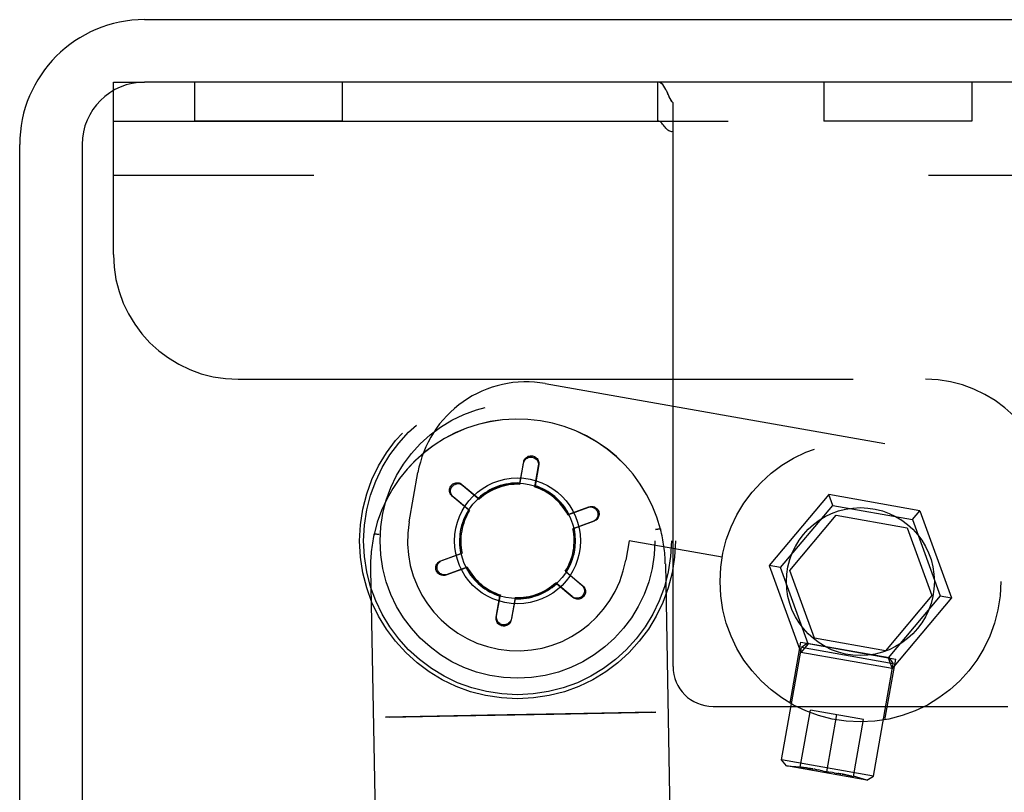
# Model space of a CAD drawing. Header units: inches. Extents: x 0 to 224, y 0 to 145.
# Tile 59 of 63: x 167.66 to 169.63, y 85.4 to 86.95. Entities that reach past the tile are written whole.
import ezdxf

# ---------------------------------------------------------------- set-up
doc = ezdxf.new("R2010")
doc.units = ezdxf.units.IN
doc.header["$LTSCALE"] = 12.302632
doc.header["$MEASUREMENT"] = 0
doc.linetypes.add('HIDDEN', pattern=[0.2, 0.1, -0.1])
doc.layers.get('0').update_dxf_attribs({"linetype": 'CONTINUOUS'})
doc.layers.add('02___PRT_ALL_AXES', color=7, linetype='CONTINUOUS')
doc.layers.add('DEFAULT_2', color=8, linetype='HIDDEN')

msp = doc.modelspace()

# ---------------------------------------------------------------- linework, layer by layer
at = {"color": 7, "linetype": 'Continuous'}
for p, q in [((167.9107, 86.9507), (185.5982, 86.9507)), ((185.6607, 86.8257), (167.9107, 86.8257)), ((167.6607, 83.7007), (167.6607, 86.7007)), ((167.7857, 86.7007), (167.7857, 83.7071))]:
    msp.add_line(p, q, dxfattribs=at)
for radius in [0.25, 0.125]:
    msp.add_arc((167.9107, 86.7007), radius, 90, 180, dxfattribs=at)
at = {"layer": '02___PRT_ALL_AXES', "color": 8, "linetype": 'HIDDEN'}
for p, q in [((168.0102, 86.8257), (168.0102, 86.7477)), ((168.3062, 86.8257), (168.0102, 86.8257)), ((168.3062, 86.8257), (168.3062, 86.7477)), ((169.2702, 86.8257), (169.2702, 86.7477)), ((169.5662, 86.8257), (169.2702, 86.8257)), ((169.5662, 86.8257), (169.5662, 86.7477)), ((168.3062, 86.7477), (168.0102, 86.7477)), ((169.5662, 86.7477), (169.2702, 86.7477)), ((168.8803, 85.9073), (168.8735, 85.8689)), ((169.0664, 85.8745), (168.8803, 85.9073)), ((168.9528, 85.8615), (168.9723, 84.7877)), ((168.3629, 85.8508), (168.3824, 84.7769)), ((169.2023, 85.5825), (169.2237, 85.7041)), ((169.2237, 85.7041), (169.4138, 85.6705)), ((169.1855, 85.4686), (169.2252, 85.6936)), ((169.3692, 85.4362), (169.4089, 85.6613)), ((169.3924, 85.549), (169.4138, 85.6705))]:
    msp.add_line(p, q, dxfattribs=at)
for centre, radius in [((168.6569, 85.9071), 0.316), ((168.6569, 85.9071), 0.308), ((168.6569, 85.9071), 0.275), ((169.3432, 85.8257), 0.281), ((168.6569, 85.9072), 0.126), ((168.6569, 85.9071), 0.1155), ((169.3432, 85.8257), 0.148)]:
    msp.add_circle(centre, radius, dxfattribs=at)
msp.add_arc((168.6569, 85.9071), 0.22, 170, 350, dxfattribs=at)
at = {"layer": 'DEFAULT_2', "color": 8, "linetype": 'HIDDEN'}
for p, q in [((167.8482, 86.4807), (167.8482, 86.8257)), ((167.8482, 86.8257), (167.9107, 86.8257)), ((168.9379, 86.7477), (168.9379, 86.8257)), ((168.9557, 86.8068), (168.9538, 86.8107)), ((168.9682, 85.6557), (168.9682, 86.784)), ((167.8482, 86.7477), (169.7182, 86.7477)), ((168.954, 86.7332), (168.9524, 86.7352)), ((168.9557, 86.7314), (168.954, 86.7333)), ((168.9575, 86.7297), (168.9556, 86.7314)), ((168.9595, 86.7283), (168.9575, 86.7297)), ((168.9615, 86.7273), (168.9595, 86.7283)), ((168.9636, 86.7266), (168.9615, 86.7273)), ((185.4732, 86.6387), (167.8482, 86.6387)), ((168.0982, 86.2307), (169.4732, 86.2307)), ((168.7125, 86.2222), (169.392, 86.1024)), ((168.6616, 86.0204), (168.6691, 86.0626)), ((168.6617, 86.023), (168.6693, 86.0652)), ((168.6986, 86.0574), (168.6912, 86.0152)), ((168.6993, 86.0599), (168.692, 86.0176)), ((168.4402, 85.9453), (168.4576, 86.0438)), ((168.5458, 86.0202), (168.5787, 85.9927)), ((168.5476, 86.0184), (168.5804, 85.9908)), ((168.6616, 86.0204), (168.6617, 86.023)), ((168.6912, 86.0152), (168.692, 86.0176)), ((168.5589, 85.9692), (168.5262, 85.9969)), ((168.5611, 85.9679), (168.5283, 85.9954)), ((168.5804, 85.9908), (168.5787, 85.9927)), ((169.2798, 85.9998), (169.1607, 85.8578)), ((169.2877, 85.9781), (169.2798, 85.9998)), ((169.4623, 85.9676), (169.2798, 85.9998)), ((168.7574, 85.9596), (168.7977, 85.9743)), ((168.7597, 85.9608), (168.8, 85.9754)), ((169.1834, 85.8538), (169.2877, 85.9781)), ((169.2877, 85.9781), (169.4475, 85.9499)), ((168.5611, 85.9679), (168.5589, 85.9692)), ((168.7574, 85.9596), (168.7597, 85.9608)), ((169.202, 85.8481), (169.2948, 85.9586)), ((169.2948, 85.9586), (169.4369, 85.9336)), ((169.4475, 85.9499), (169.4623, 85.9676)), ((169.4623, 85.9676), (169.5257, 85.7935)), ((168.808, 85.9461), (168.7677, 85.9314)), ((168.8104, 85.9467), (168.7702, 85.932)), ((169.4369, 85.9336), (169.4863, 85.7979)), ((169.4475, 85.9499), (169.5029, 85.7975)), ((168.3704, 85.9211), (168.3801, 85.9201)), ((168.3801, 85.92), (168.3704, 85.921)), ((168.7677, 85.9314), (168.7702, 85.932)), ((168.933, 85.9302), (168.9427, 85.9316)), ((168.9427, 85.9315), (168.933, 85.9301)), ((168.5033, 85.8674), (168.5436, 85.8822)), ((168.5058, 85.8681), (168.5461, 85.8827)), ((168.5461, 85.8827), (168.5436, 85.8822)), ((169.1607, 85.8578), (169.2241, 85.6837)), ((169.1834, 85.8538), (169.1607, 85.8578)), ((168.5541, 85.8533), (168.5138, 85.8388)), ((168.5564, 85.8545), (168.5161, 85.8399)), ((168.5564, 85.8545), (168.5541, 85.8533)), ((168.7527, 85.8463), (168.7855, 85.8187)), ((168.7527, 85.8463), (168.7548, 85.8449)), ((168.7548, 85.8449), (168.7876, 85.8173)), ((169.2389, 85.7014), (169.1834, 85.8538)), ((169.2514, 85.7124), (169.202, 85.8481)), ((168.7334, 85.8233), (168.7351, 85.8214)), ((168.7662, 85.7958), (168.7334, 85.8233)), ((168.768, 85.7939), (168.7351, 85.8214)), ((168.6145, 85.7543), (168.6218, 85.7965)), ((168.6151, 85.7567), (168.6226, 85.799)), ((168.6226, 85.799), (168.6218, 85.7965)), ((169.4863, 85.7979), (169.3935, 85.6874)), ((169.5029, 85.7975), (169.3987, 85.6732)), ((169.5029, 85.7975), (169.5257, 85.7935)), ((168.652, 85.7912), (168.6445, 85.749)), ((168.6521, 85.7937), (168.6447, 85.7515)), ((168.6521, 85.7937), (168.652, 85.7912)), ((169.5257, 85.7935), (169.4066, 85.6515)), ((169.2389, 85.7014), (169.2241, 85.6837)), ((169.2368, 85.7018), (169.2252, 85.6936)), ((169.4008, 85.6728), (169.2368, 85.7018)), ((169.3935, 85.6874), (169.2514, 85.7124)), ((169.4066, 85.6515), (169.2241, 85.6837)), ((169.4089, 85.6613), (169.2252, 85.6936)), ((169.3987, 85.6732), (169.4066, 85.6515)), ((169.4008, 85.6728), (169.4089, 85.6613)), ((168.3925, 85.5543), (168.9339, 85.5642)), ((168.9339, 85.5641), (168.3925, 85.5542)), ((168.5342, 85.5567), (168.7296, 85.5602)), ((168.7923, 85.5617), (168.5969, 85.5582)), ((168.7296, 85.5602), (168.8643, 85.5627)), ((168.9261, 85.5641), (168.7923, 85.5617)), ((168.8643, 85.5627), (168.9339, 85.5641)), ((169.0482, 85.5757), (169.6382, 85.5757)), ((169.2229, 85.4543), (169.243, 85.5686)), ((169.3494, 85.5499), (169.243, 85.5686)), ((169.276, 85.4449), (169.2962, 85.5593)), ((168.4622, 85.5557), (168.3925, 85.5543)), ((168.4003, 85.5543), (168.5342, 85.5567)), ((168.5969, 85.5582), (168.4622, 85.5557)), ((169.3292, 85.4355), (169.3494, 85.5499)), ((169.195, 85.4569), (169.1855, 85.4686)), ((169.3692, 85.4362), (169.1855, 85.4686)), ((169.3563, 85.4284), (169.195, 85.4569)), ((169.195, 85.4569), (169.223, 85.4551)), ((169.2482, 85.4506), (169.2524, 85.4499)), ((169.2524, 85.4499), (169.2504, 85.4502)), ((169.2524, 85.4499), (169.2562, 85.4492)), ((169.2543, 85.4495), (169.258, 85.4488)), ((169.2562, 85.4492), (169.2598, 85.4485)), ((169.2634, 85.4477), (169.2598, 85.4485)), ((169.267, 85.447), (169.2634, 85.4477)), ((169.267, 85.447), (169.2706, 85.4462)), ((169.276, 85.4449), (169.2797, 85.4445)), ((169.2797, 85.4445), (169.2834, 85.444)), ((169.2871, 85.4435), (169.2834, 85.444)), ((169.2908, 85.443), (169.2871, 85.4435)), ((169.2908, 85.443), (169.2944, 85.4424)), ((169.2944, 85.4424), (169.298, 85.4418)), ((169.3563, 85.4284), (169.3294, 85.4363)), ((169.3563, 85.4284), (169.3692, 85.4362))]:
    msp.add_line(p, q, dxfattribs=at)
for points in [[(168.9521, 86.8138), (168.9504, 86.8167), (168.9484, 86.8196), (168.9462, 86.8219), (168.9441, 86.8237), (168.942, 86.8248), (168.9399, 86.8255), (168.9379, 86.8257)], [(168.9538, 86.8107), (168.9519, 86.8143), (168.9497, 86.8177), (168.9475, 86.8206), (168.9451, 86.823), (168.9426, 86.8246), (168.9402, 86.8254), (168.9379, 86.8257)], [(168.9682, 86.784), (168.9659, 86.7868), (168.9637, 86.7902), (168.9616, 86.7941), (168.9595, 86.7984), (168.9555, 86.8073)], [(168.9682, 86.784), (168.9662, 86.7864), (168.9642, 86.7893), (168.9624, 86.7926), (168.9606, 86.7962), (168.9588, 86.7999), (168.9571, 86.8036)], [(168.9474, 86.7417), (168.9456, 86.7437), (168.9438, 86.7454), (168.9419, 86.7467), (168.9399, 86.7474), (168.9379, 86.7477)], [(168.9507, 86.7374), (168.9491, 86.7395), (168.9474, 86.7417)], [(168.9524, 86.7352), (168.9507, 86.7373), (168.9491, 86.7395)], [(168.9682, 86.7266), (168.9658, 86.7264), (168.9636, 86.7266)], [(168.6691, 86.0626), (168.6696, 86.0648), (168.6705, 86.0668), (168.6716, 86.0687), (168.673, 86.0704), (168.6746, 86.0718), (168.6764, 86.073), (168.6783, 86.074), (168.6803, 86.0746), (168.6824, 86.0749), (168.6845, 86.075), (168.6866, 86.0748), (168.6886, 86.0742), (168.6905, 86.0734), (168.6923, 86.0724), (168.694, 86.0711), (168.6954, 86.0696), (168.6967, 86.0678), (168.6976, 86.0659), (168.6983, 86.0639), (168.6988, 86.0618), (168.6988, 86.0596), (168.6986, 86.0574)], [(168.6693, 86.0652), (168.6698, 86.0673), (168.6707, 86.0694), (168.6718, 86.0712), (168.6732, 86.0729), (168.6749, 86.0744), (168.6767, 86.0756), (168.6786, 86.0765), (168.6807, 86.0771), (168.6828, 86.0775), (168.6849, 86.0775), (168.687, 86.0773), (168.6891, 86.0768), (168.691, 86.076), (168.6929, 86.0749), (168.6945, 86.0736), (168.696, 86.0721), (168.6973, 86.0703), (168.6983, 86.0684), (168.699, 86.0664), (168.6994, 86.0643), (168.6995, 86.0621), (168.6993, 86.0599)], [(168.5262, 85.9969), (168.5246, 85.9984), (168.5233, 86.0002), (168.5222, 86.0021), (168.5214, 86.0042), (168.521, 86.0063), (168.5209, 86.0085), (168.521, 86.0106), (168.5215, 86.0127), (168.5223, 86.0147), (168.5233, 86.0166), (168.5245, 86.0183), (168.526, 86.0198), (168.5277, 86.0211), (168.5295, 86.0222), (168.5315, 86.0229), (168.5336, 86.0235), (168.5357, 86.0237), (168.5378, 86.0236), (168.54, 86.0232), (168.542, 86.0225), (168.5439, 86.0215), (168.5458, 86.0202)], [(168.5283, 85.9954), (168.5267, 85.997), (168.5254, 85.9987), (168.5243, 86.0006), (168.5235, 86.0027), (168.5231, 86.0048), (168.5229, 86.0069), (168.5231, 86.0091), (168.5235, 86.0111), (168.5243, 86.0131), (168.5253, 86.015), (168.5265, 86.0166), (168.528, 86.0181), (168.5296, 86.0194), (168.5314, 86.0204), (168.5334, 86.0212), (168.5354, 86.0217), (168.5375, 86.0219), (168.5397, 86.0218), (168.5418, 86.0214), (168.5438, 86.0207), (168.5458, 86.0197), (168.5476, 86.0184)], [(168.7977, 85.9743), (168.7998, 85.9749), (168.802, 85.9752), (168.8042, 85.9751), (168.8064, 85.9748), (168.8084, 85.9741), (168.8104, 85.9732), (168.8121, 85.972), (168.8137, 85.9705), (168.815, 85.9689), (168.8161, 85.9671), (168.817, 85.9652), (168.8175, 85.9632), (168.8178, 85.9611), (168.8178, 85.959), (168.8175, 85.957), (168.8169, 85.9549), (168.816, 85.953), (168.8149, 85.9512), (168.8134, 85.9496), (168.8118, 85.9482), (168.81, 85.947), (168.808, 85.9461)], [(168.8, 85.9754), (168.8022, 85.976), (168.8043, 85.9763), (168.8065, 85.9762), (168.8087, 85.9758), (168.8108, 85.9751), (168.8127, 85.9742), (168.8145, 85.973), (168.8161, 85.9715), (168.8174, 85.9698), (168.8185, 85.968), (168.8194, 85.9661), (168.82, 85.964), (168.8202, 85.9619), (168.8202, 85.9598), (168.8199, 85.9577), (168.8193, 85.9557), (168.8185, 85.9537), (168.8173, 85.9519), (168.8159, 85.9503), (168.8143, 85.9488), (168.8125, 85.9477), (168.8104, 85.9467)], [(168.3704, 85.9211), (168.3703, 85.9211), (168.3702, 85.921), (168.3701, 85.9208), (168.37, 85.9206), (168.3699, 85.9203), (168.3698, 85.92)], [(168.3698, 85.9199), (168.3699, 85.9202), (168.37, 85.9205), (168.3701, 85.9207), (168.3702, 85.9209), (168.3703, 85.921), (168.3704, 85.921)], [(168.9433, 85.9304), (168.9432, 85.9308), (168.9431, 85.931), (168.943, 85.9313), (168.9429, 85.9314), (168.9428, 85.9315), (168.9427, 85.9316)], [(168.9427, 85.9315), (168.9428, 85.9314), (168.9429, 85.9314), (168.943, 85.9312), (168.9431, 85.9309), (168.9432, 85.9307), (168.9433, 85.9303)], [(168.5138, 85.8388), (168.5116, 85.8382), (168.5094, 85.8379), (168.5072, 85.8379), (168.5051, 85.8383), (168.503, 85.839), (168.5011, 85.84), (168.4993, 85.8412), (168.4977, 85.8426), (168.4963, 85.8443), (168.4952, 85.8461), (168.4944, 85.8481), (168.4938, 85.8501), (168.4935, 85.8522), (168.4935, 85.8543), (168.4938, 85.8564), (168.4944, 85.8585), (168.4953, 85.8604), (168.4965, 85.8622), (168.4979, 85.8639), (168.4995, 85.8653), (168.5013, 85.8665), (168.5033, 85.8674)], [(168.5161, 85.8399), (168.5139, 85.8393), (168.5118, 85.839), (168.5096, 85.839), (168.5074, 85.8394), (168.5054, 85.84), (168.5034, 85.841), (168.5017, 85.8422), (168.5001, 85.8436), (168.4987, 85.8452), (168.4976, 85.847), (168.4968, 85.8489), (168.4963, 85.851), (168.496, 85.853), (168.496, 85.8551), (168.4963, 85.8572), (168.4969, 85.8592), (168.4978, 85.8611), (168.4989, 85.8629), (168.5003, 85.8646), (168.502, 85.866), (168.5038, 85.8671), (168.5058, 85.8681)], [(168.7855, 85.8187), (168.7871, 85.8172), (168.7884, 85.8154), (168.7895, 85.8135), (168.7902, 85.8115), (168.7907, 85.8094), (168.7909, 85.8072), (168.7907, 85.8051), (168.7902, 85.803), (168.7895, 85.801), (168.7885, 85.7992), (168.7873, 85.7975), (168.7858, 85.796), (168.7842, 85.7947), (168.7823, 85.7937), (168.7804, 85.7929), (168.7783, 85.7925), (168.7762, 85.7923), (168.7741, 85.7923), (168.772, 85.7928), (168.7699, 85.7935), (168.768, 85.7945), (168.7662, 85.7958)], [(168.7876, 85.8173), (168.7892, 85.8157), (168.7905, 85.814), (168.7916, 85.812), (168.7923, 85.81), (168.7928, 85.8078), (168.7929, 85.8057), (168.7927, 85.8035), (168.7923, 85.8014), (168.7915, 85.7994), (168.7905, 85.7976), (168.7892, 85.7959), (168.7878, 85.7943), (168.7861, 85.793), (168.7842, 85.792), (168.7823, 85.7912), (168.7802, 85.7907), (168.7781, 85.7905), (168.7759, 85.7905), (168.7738, 85.7909), (168.7718, 85.7916), (168.7698, 85.7926), (168.768, 85.7939)], [(168.6447, 85.7515), (168.6441, 85.7494), (168.6433, 85.7474), (168.6422, 85.7455), (168.6408, 85.7438), (168.6392, 85.7423), (168.6374, 85.7411), (168.6355, 85.7402), (168.6334, 85.7395), (168.6314, 85.7392), (168.6293, 85.7391), (168.6272, 85.7394), (168.6252, 85.7399), (168.6232, 85.7407), (168.6214, 85.7418), (168.6198, 85.7431), (168.6184, 85.7446), (168.6171, 85.7463), (168.6161, 85.7482), (168.6154, 85.7502), (168.615, 85.7524), (168.6149, 85.7545), (168.6151, 85.7567)], [(168.6445, 85.749), (168.6439, 85.7468), (168.6431, 85.7448), (168.6419, 85.7429), (168.6405, 85.7412), (168.6389, 85.7398), (168.6371, 85.7386), (168.6351, 85.7376), (168.6331, 85.737), (168.631, 85.7367), (168.6289, 85.7366), (168.6267, 85.7368), (168.6247, 85.7374), (168.6227, 85.7382), (168.6209, 85.7392), (168.6192, 85.7405), (168.6178, 85.7421), (168.6165, 85.7438), (168.6155, 85.7457), (168.6148, 85.7478), (168.6144, 85.7499), (168.6143, 85.752), (168.6145, 85.7543)], [(169.2229, 85.4543), (169.2261, 85.4539), (169.2293, 85.4535), (169.2324, 85.4531)], [(169.2482, 85.4506), (169.246, 85.451), (169.2435, 85.4514), (169.2409, 85.4518), (169.2382, 85.4522), (169.2353, 85.4527), (169.2323, 85.4531), (169.2293, 85.4535), (169.2261, 85.4539)], [(169.2353, 85.4527), (169.2382, 85.4522), (169.2409, 85.4518), (169.2435, 85.4514), (169.246, 85.451), (169.2483, 85.4506)], [(169.2706, 85.4462), (169.2743, 85.4453), (169.276, 85.4449)], [(169.2962, 85.4421), (169.3, 85.4415), (169.302, 85.4411), (169.3041, 85.4408)], [(169.326, 85.4363), (169.3229, 85.437), (169.3199, 85.4376), (169.3169, 85.4383), (169.3141, 85.4389), (169.3114, 85.4394), (169.3088, 85.4399), (169.3064, 85.4403), (169.3041, 85.4408), (169.302, 85.4411), (169.2999, 85.4415), (169.298, 85.4418)], [(169.3064, 85.4403), (169.3088, 85.4399), (169.3114, 85.4394), (169.3141, 85.4388), (169.317, 85.4383), (169.3199, 85.4376), (169.3229, 85.437), (169.326, 85.4363), (169.3292, 85.4355)]]:
    msp.add_lwpolyline(points, dxfattribs=at)
for radius in [0.316, 0.308]:
    msp.add_circle((168.6569, 85.9071), radius, dxfattribs=at)
for centre, radius, start, end in [((168.0982, 86.4807), 0.25, 180, 270), ((169.4732, 85.9807), 0.25, 0, 90), ((168.6743, 86.0056), 0.22, 80, 170), ((168.6578, 85.8562), 0.295, 14.5735, 167.515), ((168.6578, 85.8561), 0.295, 14.5735, 167.515), ((168.6569, 85.9071), 0.116, 87.5992, 132.4008), ((168.6569, 85.9071), 0.1134, 87.5992, 132.4008), ((168.6569, 85.9071), 0.1134, 27.5992, 72.4008), ((168.6569, 85.9071), 0.116, 27.5992, 72.4008), ((168.6569, 85.9071), 0.116, 147.5992, 192.4008), ((168.6569, 85.9071), 0.1134, 147.5992, 192.4008), ((168.6578, 85.8562), 0.295, 167.5295, 181.0592), ((168.6569, 85.9071), 0.1134, 327.5992, 12.4008), ((168.6569, 85.9071), 0.116, 327.5992, 12.4008), ((168.6578, 85.8562), 0.295, 1.0293, 14.559), ((168.6569, 85.9071), 0.116, 207.5992, 252.4008), ((168.6569, 85.9071), 0.1134, 207.5992, 252.4008), ((168.6569, 85.9071), 0.116, 267.5992, 312.4008), ((168.6569, 85.9071), 0.1134, 267.5992, 312.4008), ((169.0482, 85.6557), 0.08, 180, 270)]:
    msp.add_arc(centre, radius, start, end, dxfattribs=at)

doc.saveas('drawing.dxf')
